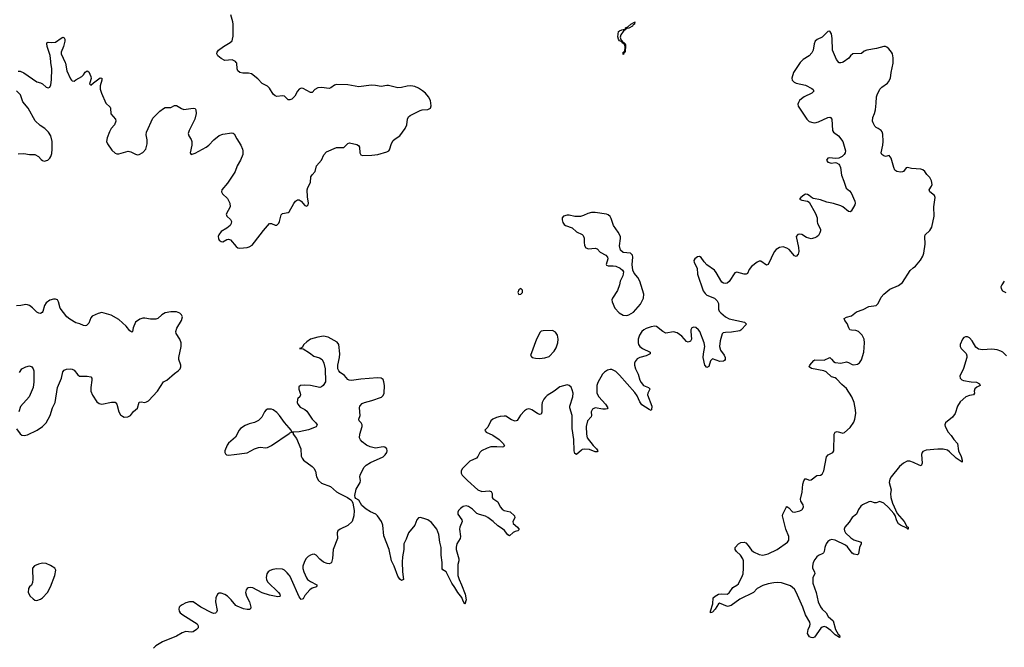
# Model space of a CAD drawing. Header units: inches. Extents: x 1694897 to 1849880, y 907231 to 1017944.
# Tile 149 of 171: x 1827106 to 1837686, y 963720 to 970458. Entities that reach past the tile are written whole.
import ezdxf

# ---------------------------------------------------------------- set-up
doc = ezdxf.new("R2010")
doc.units = ezdxf.units.IN
doc.header["$MEASUREMENT"] = 0
for name, color, linetype in [('B8926', 7, 'Continuous'), ('B8927', 7, 'Continuous'), ('B8936', 7, 'Continuous'), ('B8937', 7, 'Continuous')]:
    doc.layers.add(name, color=color, linetype=linetype)

msp = doc.modelspace()

# ---------------------------------------------------------------- linework, layer by layer
at = {"layer": 'B8926', "color": 6, "elevation": 600}
for points in [[(1827090, 969906), (1827110, 969906), (1827150, 969888), (1827290, 969790), (1827330, 969780), (1827350, 969770), (1827390, 969735), (1827410, 969727), (1827430, 969733), (1827440, 969760), (1827449, 969811), (1827452, 969930), (1827441, 970000)], [(1827594, 970000), (1827599, 969990), (1827612, 969910), (1827650, 969824), (1827661, 969810), (1827670, 969802), (1827690, 969800), (1827710, 969811), (1827772, 969850), (1827792, 969868), (1827810, 969896), (1827830, 969909), (1827850, 969899), (1827871, 969850), (1827873, 969827), (1827861, 969779), (1827855, 969770), (1827870, 969756), (1827898, 969782), (1827970, 969833), (1827990, 969830), (1827989, 969810), (1827970, 969750), (1827972, 969712), (1827983, 969670), (1828030, 969561), (1828079, 969519), (1828083, 969510), (1828086, 969446), (1828135, 969390), (1828139, 969370), (1828126, 969330), (1828089, 969290), (1828070, 969253), (1828045, 969190), (1828040, 969150), (1828050, 969125), (1828097, 969057), (1828130, 969026), (1828150, 969018), (1828170, 969017), (1828270, 969047), (1828301, 969041), (1828350, 969013), (1828370, 969007), (1828390, 969010), (1828430, 969034), (1828460, 969070), (1828475, 969125), (1828477, 969170), (1828463, 969223), (1828467, 969250), (1828538, 969402), (1828610, 969477), (1828650, 969506), (1828670, 969514), (1828730, 969517), (1828770, 969536), (1828790, 969536), (1828844, 969504), (1828870, 969495), (1828970, 969510), (1828990, 969505), (1829000, 969490), (1829001, 969450), (1828987, 969390), (1828925, 969270), (1828916, 969236), (1828923, 969210), (1828950, 969171), (1828957, 969150), (1828956, 969110), (1828938, 969030), (1828940, 969020), (1828950, 969011), (1828990, 969026), (1829111, 969089), (1829138, 969110), (1829190, 969169), (1829250, 969214), (1829290, 969228), (1829384, 969244), (1829401, 969241), (1829412, 969232), (1829439, 969179), (1829481, 969110), (1829499, 969070), (1829505, 969050), (1829503, 969010), (1829478, 968950), (1829441, 968890), (1829422, 968830), (1829411, 968810), (1829338, 968702), (1829278, 968630), (1829274, 968610), (1829284, 968590), (1829339, 968539), (1829365, 968490), (1829366, 968450), (1829325, 968370), (1829330, 968350), (1829372, 968312), (1829382, 968290), (1829379, 968270), (1829366, 968250), (1829330, 968219), (1829270, 968183), (1829246, 968150), (1829239, 968130), (1829241, 968110), (1829250, 968093), (1829270, 968076), (1829290, 968073), (1829330, 968097), (1829350, 968102), (1829370, 968094), (1829430, 968023), (1829450, 968010), (1829470, 968006), (1829550, 968013), (1829570, 968018), (1829602, 968038), (1829630, 968069), (1829724, 968196), (1829790, 968270), (1829810, 968270), (1829850, 968251), (1829870, 968254), (1829890, 968275), (1829897, 968290), (1829915, 968365), (1829930, 968378), (1829990, 968388), (1830000, 968395)], [(1830000, 969597), (1829990, 969598), (1829950, 969637), (1829930, 969640), (1829870, 969632), (1829850, 969640), (1829830, 969660), (1829790, 969724), (1829770, 969744), (1829712, 969772), (1829665, 969825), (1829596, 969876), (1829565, 969885), (1829504, 969884), (1829470, 969892), (1829450, 969910), (1829443, 969930), (1829439, 969990), (1829432, 970000)], [(1827090, 969018), (1827150, 969021), (1827210, 969010), (1827270, 969010), (1827308, 968990), (1827336, 968956), (1827350, 968946), (1827370, 968941), (1827409, 968950), (1827430, 968970), (1827440, 968990), (1827450, 969021), (1827456, 969070), (1827455, 969150), (1827439, 969210), (1827416, 969250), (1827398, 969270), (1827376, 969290), (1827324, 969324), (1827271, 969371), (1827197, 969510), (1827138, 969578), (1827113, 969650), (1827070, 969695)], [(1827070, 966067), (1827110, 966012), (1827130, 965999), (1827154, 965994), (1827190, 966000), (1827294, 966050), (1827352, 966090), (1827389, 966130), (1827432, 966208), (1827458, 966290), (1827486, 966350), (1827511, 966509), (1827554, 966610), (1827570, 966679), (1827583, 966697), (1827610, 966706), (1827650, 966709), (1827670, 966706), (1827690, 966694), (1827730, 966646), (1827750, 966632), (1827830, 966633), (1827870, 966624), (1827880, 966610), (1827882, 966590), (1827869, 966510), (1827871, 966470), (1827888, 966428), (1827936, 966356), (1827958, 966338), (1827990, 966332), (1828092, 966352), (1828132, 966352), (1828151, 966331), (1828172, 966250), (1828190, 966215), (1828210, 966200), (1828230, 966192), (1828266, 966194), (1828297, 966210), (1828330, 966251), (1828373, 966287), (1828389, 966351), (1828410, 966354), (1828450, 966350), (1828470, 966354), (1828490, 966368), (1828587, 966470), (1828651, 966569), (1828687, 966590), (1828770, 966661), (1828810, 966687), (1828830, 966710), (1828838, 966730), (1828837, 966750), (1828815, 966810), (1828814, 966830), (1828841, 966950), (1828839, 966990), (1828826, 967030), (1828787, 967090), (1828783, 967110), (1828795, 967145), (1828843, 967230), (1828855, 967270), (1828846, 967290), (1828826, 967306), (1828790, 967321), (1828730, 967323), (1828670, 967310), (1828633, 967290), (1828591, 967249), (1828570, 967242), (1828510, 967244), (1828450, 967255), (1828430, 967254), (1828397, 967243), (1828349, 967210), (1828324, 967150), (1828317, 967110), (1828310, 967104), (1828290, 967117), (1828250, 967169), (1828170, 967239), (1828090, 967286), (1827990, 967314), (1827950, 967305), (1827884, 967276), (1827870, 967258), (1827850, 967201), (1827824, 967176), (1827810, 967171), (1827790, 967175), (1827753, 967193), (1827710, 967205), (1827644, 967244), (1827611, 967270), (1827542, 967362), (1827522, 967430), (1827511, 967450), (1827490, 967458), (1827470, 967458), (1827430, 967446), (1827390, 967419), (1827372, 967390), (1827355, 967325), (1827346, 967314), (1827330, 967305), (1827310, 967306), (1827290, 967317), (1827244, 967364), (1827210, 967389), (1827190, 967398), (1827170, 967400), (1827119, 967390), (1827070, 967388)], [(1827102, 966670), (1827130, 966710), (1827170, 966730), (1827210, 966742), (1827235, 966730), (1827250, 966711), (1827256, 966690), (1827258, 966570), (1827249, 966510), (1827206, 966410), (1827114, 966306), (1827095, 966250)], [(1830000, 966076), (1829950, 966134), (1829898, 966210), (1829870, 966240), (1829830, 966268), (1829810, 966276), (1829770, 966278), (1829750, 966266), (1829737, 966250), (1829709, 966190), (1829670, 966155), (1829630, 966132), (1829570, 966118), (1829530, 966103), (1829479, 966070), (1829463, 966050), (1829423, 965977), (1829350, 965911), (1829334, 965890), (1829311, 965830), (1829309, 965810), (1829317, 965797), (1829328, 965788), (1829350, 965783), (1829410, 965790), (1829550, 965809), (1829630, 965852), (1829670, 965867), (1829690, 965870), (1829750, 965862), (1829770, 965865), (1829813, 965887), (1830000, 966015)], [(1830000, 964495), (1829980, 964520), (1829950, 964548), (1829930, 964558), (1829870, 964564), (1829825, 964555), (1829796, 964544), (1829775, 964530), (1829761, 964510), (1829755, 964470), (1829758, 964450), (1829770, 964423), (1829886, 964310), (1829900, 964290), (1829904, 964270), (1829896, 964264), (1829878, 964262), (1829790, 964279), (1829710, 964305), (1829610, 964357), (1829590, 964362), (1829562, 964358), (1829549, 964351), (1829541, 964339), (1829533, 964310), (1829542, 964270), (1829574, 964210), (1829590, 964150), (1829587, 964133), (1829575, 964125), (1829550, 964125), (1829510, 964135), (1829441, 964161), (1829429, 964169), (1829379, 964230), (1829339, 964270), (1829310, 964287), (1829270, 964302), (1829250, 964303), (1829230, 964291), (1829212, 964250), (1829211, 964210), (1829226, 964114), (1829222, 964098), (1829210, 964085), (1829190, 964083), (1829170, 964090), (1829052, 964152), (1828970, 964208), (1828930, 964210), (1828890, 964197), (1828850, 964177), (1828830, 964162), (1828820, 964150), (1828814, 964130), (1828818, 964110), (1828830, 964090), (1828857, 964070), (1829012, 963972), (1829024, 963950), (1829022, 963930), (1829006, 963910), (1828970, 963888), (1828950, 963883), (1828890, 963889), (1828850, 963876), (1828790, 963841), (1828641, 963779), (1828570, 963735), (1828543, 963710)]]:
    msp.add_lwpolyline(points, dxfattribs=at)
msp.add_lwpolyline([(1827350, 964623), (1827307, 964613), (1827266, 964594), (1827245, 964570), (1827242, 964550), (1827247, 964453), (1827243, 964417), (1827233, 964387), (1827210, 964369), (1827199, 964350), (1827197, 964310), (1827219, 964270), (1827250, 964240), (1827270, 964228), (1827290, 964223), (1827330, 964237), (1827350, 964250), (1827403, 964310), (1827438, 964370), (1827485, 964490), (1827493, 964550), (1827482, 964570), (1827438, 964598), (1827390, 964619)], close=True, dxfattribs=at)
at = {"layer": 'B8927', "color": 6, "elevation": 600}
for points in [[(1829432, 970000), (1829425, 970010), (1829390, 970026), (1829310, 970022), (1829270, 970041), (1829234, 970070), (1829225, 970090), (1829228, 970110), (1829243, 970130), (1829294, 970170), (1829367, 970213), (1829388, 970232), (1829394, 970250), (1829398, 970282), (1829401, 970410), (1829397, 970437), (1829376, 970510)], [(1827441, 970000), (1827439, 970010), (1827434, 970074), (1827400, 970170), (1827397, 970203), (1827399, 970210), (1827410, 970218), (1827450, 970212), (1827490, 970218), (1827550, 970261), (1827570, 970270), (1827583, 970263), (1827589, 970249), (1827589, 970229), (1827576, 970170), (1827550, 970110), (1827551, 970090), (1827594, 970000)]]:
    msp.add_lwpolyline(points, dxfattribs=at)
at = {"layer": 'B8936', "color": 6, "elevation": 600}
for points in [[(1835493, 970000), (1835422, 969890), (1835404, 969830), (1835408, 969808), (1835426, 969786), (1835450, 969777), (1835550, 969754), (1835619, 969719), (1835632, 969710), (1835637, 969697), (1835639, 969690), (1835617, 969670), (1835536, 969630), (1835507, 969610), (1835486, 969590), (1835473, 969570), (1835467, 969550), (1835470, 969530), (1835563, 969390), (1835590, 969367), (1835630, 969354), (1835650, 969352), (1835690, 969361), (1835790, 969408), (1835810, 969413), (1835817, 969410), (1835831, 969391), (1835840, 969270), (1835852, 969252), (1835905, 969210), (1835950, 969150), (1835979, 969050), (1835976, 969030), (1835965, 969010), (1835943, 968990), (1835907, 968973), (1835870, 968967), (1835810, 968974), (1835790, 968971), (1835775, 968950), (1835790, 968928), (1835830, 968919), (1835870, 968924), (1835881, 968921), (1835907, 968907), (1835915, 968895), (1835924, 968870), (1835935, 968790), (1835963, 968723), (1835978, 968670), (1835988, 968648), (1836022, 968622), (1836040, 968600), (1836079, 968510), (1836084, 968490), (1836081, 968470), (1836039, 968401), (1836030, 968394), (1836010, 968399), (1835952, 968450), (1835930, 968460), (1835850, 968484), (1835778, 968498), (1835710, 968524), (1835637, 968537), (1835623, 968543), (1835590, 968571), (1835570, 968582), (1835550, 968584), (1835530, 968575), (1835499, 968550), (1835486, 968530), (1835510, 968519), (1835570, 968510), (1835590, 968501), (1835658, 968378), (1835676, 968330), (1835675, 968290), (1835679, 968270), (1835709, 968210), (1835710, 968190), (1835704, 968170), (1835690, 968143), (1835672, 968128), (1835650, 968117), (1835610, 968107), (1835561, 968121), (1835510, 968152), (1835490, 968157), (1835467, 968153), (1835450, 968130), (1835474, 968014), (1835477, 967970), (1835470, 967942), (1835450, 967917), (1835430, 967924), (1835374, 967990), (1835350, 968007), (1835310, 968018), (1835270, 968014), (1835233, 967990), (1835213, 967967), (1835150, 967830), (1835130, 967823), (1835070, 967865), (1835050, 967865), (1835030, 967856), (1834969, 967810), (1834943, 967777), (1834925, 967735), (1834913, 967727), (1834890, 967727), (1834811, 967749), (1834790, 967741), (1834731, 967649), (1834708, 967630), (1834690, 967625), (1834670, 967628), (1834650, 967642), (1834590, 967743), (1834570, 967768), (1834488, 967828), (1834459, 967859), (1834430, 967905), (1834410, 967917), (1834390, 967913), (1834360, 967890), (1834350, 967872), (1834354, 967850), (1834385, 967790), (1834390, 967727), (1834450, 967546), (1834470, 967518), (1834490, 967501), (1834570, 967467), (1834601, 967441), (1834613, 967410), (1834616, 967350), (1834623, 967330), (1834639, 967310), (1834690, 967268), (1834730, 967245), (1834894, 967210), (1834914, 967190), (1834856, 967124), (1834843, 967117), (1834756, 967104), (1834690, 967101), (1834665, 967095), (1834655, 967085), (1834631, 967010), (1834624, 966950), (1834635, 966910), (1834675, 966855), (1834686, 966830), (1834686, 966810), (1834680, 966800), (1834667, 966793), (1834630, 966790), (1834550, 966818), (1834530, 966797), (1834510, 966735), (1834490, 966723), (1834469, 966750), (1834451, 966830), (1834452, 966870), (1834467, 966950), (1834460, 966990), (1834414, 967110), (1834398, 967130), (1834370, 967152), (1834350, 967157), (1834327, 967150), (1834318, 967130), (1834317, 967110), (1834323, 967030), (1834313, 967007), (1834290, 966996), (1834270, 967003), (1834219, 967059), (1834170, 967095), (1834130, 967108), (1834050, 967094), (1834015, 967110), (1833950, 967163), (1833930, 967167), (1833890, 967162), (1833836, 967144), (1833811, 967129), (1833790, 967110), (1833765, 967070), (1833752, 967030), (1833750, 966990), (1833756, 966970), (1833769, 966950), (1833797, 966930), (1833881, 966890), (1833881, 966870), (1833838, 966850), (1833768, 966832), (1833742, 966818), (1833718, 966790), (1833712, 966770), (1833712, 966750), (1833721, 966710), (1833752, 966652), (1833768, 966590), (1833782, 966562), (1833810, 966530), (1833864, 966510), (1833875, 966495), (1833876, 966490), (1833855, 966450), (1833852, 966430), (1833900, 966310), (1833896, 966270), (1833890, 966262), (1833870, 966272), (1833790, 966325), (1833770, 966357), (1833741, 966421), (1833717, 966457), (1833550, 966641), (1833510, 966680), (1833470, 966702), (1833450, 966704), (1833423, 966697), (1833390, 966675), (1833369, 966651), (1833317, 966563), (1833309, 966530), (1833306, 966450), (1833329, 966410), (1833400, 966330), (1833424, 966290), (1833418, 966282), (1833402, 966278), (1833370, 966278), (1833290, 966291), (1833262, 966278), (1833245, 966250), (1833250, 966210), (1833245, 966195), (1833207, 966150), (1833193, 966090), (1833195, 966010), (1833205, 965970), (1833267, 965887), (1833305, 965850), (1833317, 965830), (1833310, 965819), (1833290, 965820), (1833230, 965843), (1833170, 965846), (1833150, 965844), (1833142, 965838), (1833090, 965789), (1833070, 965802), (1833063, 965830), (1833059, 965950), (1833044, 966070), (1833042, 966210), (1833016, 966290), (1833018, 966310), (1833050, 966410), (1833052, 966450), (1833044, 966484), (1833030, 966513), (1833010, 966531), (1832990, 966537), (1832910, 966516), (1832848, 966470), (1832775, 966425), (1832755, 966405), (1832737, 966383), (1832720, 966350), (1832715, 966325), (1832717, 966243), (1832710, 966222), (1832690, 966221), (1832670, 966230), (1832610, 966270), (1832590, 966278), (1832570, 966279), (1832550, 966273), (1832530, 966258), (1832488, 966212), (1832450, 966157), (1832431, 966149), (1832390, 966161), (1832330, 966200), (1832310, 966203), (1832270, 966199), (1832230, 966186), (1832191, 966170), (1832169, 966150), (1832135, 966085), (1832104, 966050), (1832106, 966046), (1832118, 966030), (1832190, 965998), (1832257, 965950), (1832302, 965910), (1832315, 965885), (1832306, 965874), (1832291, 965869), (1832234, 965874), (1832170, 965871), (1832130, 965858), (1832067, 965830), (1832049, 965811), (1832030, 965770), (1832014, 965750), (1831943, 965717), (1831862, 965638), (1831848, 965612), (1831850, 965590), (1831862, 965570), (1831919, 965510), (1832030, 965412), (1832070, 965393), (1832150, 965399), (1832172, 965392), (1832182, 965370), (1832183, 965330), (1832190, 965317), (1832242, 965282), (1832270, 965230), (1832290, 965205), (1832310, 965189), (1832375, 965175), (1832421, 965130), (1832427, 965110), (1832405, 965070), (1832408, 965050), (1832455, 965010), (1832474, 964986), (1832460, 964970), (1832430, 964963), (1832408, 964952), (1832370, 964916), (1832350, 964927), (1832314, 964974), (1832293, 964993), (1832243, 965023), (1832193, 965070), (1832135, 965115), (1832110, 965129), (1832045, 965145), (1832017, 965157), (1831970, 965204), (1831930, 965232), (1831902, 965238), (1831870, 965231), (1831841, 965210), (1831822, 965190), (1831814, 965170), (1831815, 965150), (1831855, 965090), (1831859, 965070), (1831834, 965010), (1831830, 964990), (1831841, 964910), (1831837, 964890), (1831803, 964830), (1831794, 964794), (1831794, 964770), (1831826, 964670), (1831826, 964650), (1831812, 964608), (1831815, 964490), (1831827, 964447), (1831854, 964390), (1831893, 964290), (1831902, 964230), (1831890, 964184), (1831870, 964214), (1831855, 964255), (1831813, 964310), (1831783, 964363), (1831749, 964410), (1831697, 964517), (1831688, 964530), (1831652, 964552), (1831644, 964564), (1831644, 964630), (1831633, 964710), (1831635, 964790), (1831620, 964850), (1831611, 964930), (1831589, 964990), (1831530, 965061), (1831490, 965089), (1831450, 965104), (1831410, 965114), (1831390, 965110), (1831372, 965088), (1831351, 965030), (1831283, 964950), (1831259, 964881), (1831234, 964830), (1831234, 964770), (1831218, 964690), (1831215, 964635), (1831220, 964530), (1831230, 964450), (1831210, 964438), (1831190, 964451), (1831170, 964485), (1831131, 964590), (1831101, 964650), (1831075, 964770), (1831017, 964917), (1831006, 965030), (1830993, 965070), (1830950, 965133), (1830933, 965150), (1830875, 965175), (1830830, 965202), (1830783, 965243), (1830750, 965299), (1830717, 965317), (1830709, 965329), (1830706, 965350), (1830723, 965417), (1830763, 965490), (1830766, 965510), (1830761, 965550), (1830765, 965570), (1830805, 965650), (1830830, 965674), (1830877, 965704), (1831010, 965765), (1831034, 965786), (1831050, 965810), (1831053, 965830), (1831050, 965850), (1831030, 965868), (1831010, 965874), (1830930, 965860), (1830873, 965873), (1830832, 965892), (1830786, 965926), (1830767, 965947), (1830758, 965970), (1830760, 966010), (1830785, 966090), (1830785, 966110), (1830775, 966130), (1830755, 966150), (1830750, 966170), (1830764, 966210), (1830756, 966290), (1830762, 966310), (1830784, 966336), (1830810, 966350), (1830890, 966370), (1830993, 966407), (1831010, 966422), (1831021, 966450), (1831024, 966530), (1831020, 966570), (1831010, 966595), (1830990, 966610), (1830950, 966614), (1830770, 966599), (1830670, 966584), (1830647, 966587), (1830630, 966596), (1830597, 966637), (1830550, 966670), (1830534, 966690), (1830526, 966710), (1830524, 966750), (1830542, 966830), (1830545, 966870), (1830535, 966970), (1830516, 966996), (1830422, 967050), (1830370, 967059), (1830310, 967051), (1830230, 967030), (1830190, 967001), (1830158, 966970), (1830141, 966939), (1830129, 966931), (1830114, 966930), (1830150, 966924), (1830221, 966881), (1830267, 966847), (1830329, 966829), (1830355, 966810), (1830375, 966770), (1830388, 966710), (1830391, 966570), (1830368, 966530), (1830350, 966517), (1830330, 966510), (1830230, 966531), (1830167, 966533), (1830124, 966530), (1830105, 966515), (1830104, 966490), (1830121, 966450), (1830124, 966430), (1830116, 966410), (1830094, 966390), (1830090, 966379), (1830086, 966350), (1830093, 966330), (1830120, 966300), (1830170, 966273), (1830190, 966257), (1830250, 966170), (1830288, 966130), (1830301, 966110), (1830291, 966089), (1830210, 966054), (1830110, 966035), (1830034, 966030), (1830044, 966024), (1830046, 966010), (1830081, 965961), (1830126, 965850), (1830132, 965772), (1830140, 965750), (1830154, 965730), (1830250, 965660), (1830265, 965645), (1830284, 965610), (1830296, 965550), (1830316, 965510), (1830350, 965484), (1830447, 965447), (1830510, 965390), (1830543, 965370), (1830629, 965329), (1830665, 965305), (1830674, 965294), (1830686, 965266), (1830698, 965190), (1830696, 965130), (1830680, 965070), (1830632, 965028), (1830550, 964990), (1830526, 964970), (1830521, 964959), (1830517, 964950), (1830522, 964890), (1830475, 964770), (1830466, 964674), (1830456, 964630), (1830450, 964622), (1830430, 964618), (1830410, 964619), (1830370, 964633), (1830330, 964665), (1830291, 964710), (1830270, 964719), (1830250, 964718), (1830230, 964710), (1830205, 964695), (1830182, 964670), (1830162, 964630), (1830149, 964590), (1830148, 964568), (1830158, 964530), (1830186, 964466), (1830198, 964450), (1830230, 964426), (1830299, 964390), (1830299, 964381), (1830296, 964370), (1830250, 964356), (1830222, 964338), (1830170, 964276), (1830150, 964240), (1830130, 964233), (1830110, 964261), (1830028, 964450), (1830007, 964487), (1830000, 964495)], [(1837710, 966851), (1837670, 966889), (1837650, 966901), (1837610, 966915), (1837550, 966921), (1837450, 966913), (1837410, 966920), (1837381, 966941), (1837340, 967010), (1837310, 967042), (1837290, 967053), (1837270, 967054), (1837250, 967046), (1837236, 967030), (1837213, 966970), (1837210, 966950), (1837223, 966930), (1837275, 966875), (1837284, 966850), (1837283, 966830), (1837248, 966712), (1837209, 966630), (1837210, 966610), (1837231, 966591), (1837246, 966586), (1837330, 966570), (1837387, 966567), (1837418, 966550), (1837427, 966530), (1837390, 966514), (1837370, 966495), (1837362, 966470), (1837364, 966450), (1837355, 966430), (1837310, 966425), (1837274, 966410), (1837210, 966354), (1837181, 966310), (1837157, 966230), (1837129, 966190), (1837055, 966130), (1837047, 966110), (1837052, 966090), (1837081, 966030), (1837113, 965993), (1837142, 965950), (1837182, 965910), (1837192, 965830), (1837221, 965770), (1837232, 965728), (1837232, 965708), (1837169, 965750), (1837098, 965818), (1837075, 965835), (1837030, 965847), (1836972, 965848), (1836845, 965835), (1836810, 965821), (1836802, 965810), (1836797, 965790), (1836802, 965698), (1836792, 965668), (1836770, 965674), (1836710, 965706), (1836670, 965718), (1836643, 965717), (1836603, 965697), (1836560, 965660), (1836469, 965551), (1836456, 965524), (1836450, 965490), (1836470, 965410), (1836464, 965370), (1836465, 965330), (1836486, 965266), (1836536, 965156), (1836608, 965070), (1836639, 965019), (1836651, 965010), (1836653, 964990), (1836649, 964989), (1836640, 965000), (1836570, 965030), (1836550, 965045), (1836530, 965078), (1836514, 965134), (1836498, 965158), (1836443, 965223), (1836390, 965266), (1836350, 965286), (1836310, 965271), (1836290, 965270), (1836250, 965286), (1836230, 965283), (1836163, 965250), (1836144, 965236), (1836119, 965201), (1836096, 965150), (1836050, 965113), (1836017, 965063), (1835971, 965010), (1835965, 964990), (1835968, 964970), (1835980, 964950), (1836035, 964895), (1836070, 964873), (1836146, 964850), (1836148, 964830), (1836130, 964790), (1836118, 964722), (1836107, 964713), (1836070, 964721), (1836050, 964732), (1836000, 964800), (1835978, 964818), (1835870, 964871), (1835830, 964876), (1835810, 964870), (1835790, 964855), (1835772, 964830), (1835756, 964790), (1835751, 964749), (1835744, 964736), (1835734, 964726), (1835690, 964706), (1835671, 964690), (1835650, 964664), (1835633, 964630), (1835623, 964590), (1835624, 964570), (1835646, 964530), (1835649, 964510), (1835629, 964470), (1835627, 964410), (1835663, 964310), (1835687, 964210), (1835710, 964154), (1835727, 964130), (1835771, 964091), (1835792, 964050), (1835845, 964005), (1835873, 963910), (1835901, 963861), (1835914, 963850), (1835920, 963830), (1835914, 963826), (1835870, 963855), (1835821, 963901), (1835770, 963935), (1835750, 963942), (1835730, 963937), (1835716, 963924), (1835645, 963830), (1835630, 963823), (1835610, 963824), (1835593, 963833), (1835580, 963850), (1835571, 963870), (1835577, 963910), (1835597, 963950), (1835600, 963970), (1835596, 963990), (1835550, 964070), (1835522, 964150), (1835450, 964313), (1835430, 964345), (1835390, 964379), (1835290, 964411), (1835250, 964415), (1835210, 964413), (1835150, 964402), (1835090, 964383), (1835029, 964351), (1834990, 964307), (1834844, 964236), (1834750, 964169), (1834710, 964159), (1834626, 964194), (1834613, 964187), (1834580, 964130), (1834550, 964097), (1834530, 964090), (1834528, 964108), (1834553, 964187), (1834557, 964250), (1834579, 964270), (1834614, 964290), (1834650, 964296), (1834708, 964292), (1834730, 964304), (1834770, 964363), (1834813, 964387), (1834830, 964403), (1834871, 964490), (1834878, 964510), (1834883, 964570), (1834882, 964650), (1834876, 964670), (1834852, 964710), (1834807, 964750), (1834793, 964770), (1834792, 964790), (1834830, 964830), (1834856, 964844), (1834890, 964848), (1834910, 964841), (1834935, 964815), (1834970, 964764), (1834990, 964745), (1835050, 964718), (1835090, 964711), (1835150, 964724), (1835246, 964770), (1835357, 964850), (1835369, 964871), (1835369, 964910), (1835339, 964990), (1835304, 965130), (1835306, 965150), (1835340, 965220), (1835350, 965232), (1835370, 965218), (1835410, 965174), (1835430, 965170), (1835490, 965187), (1835510, 965195), (1835517, 965203), (1835528, 965230), (1835524, 965250), (1835498, 965290), (1835495, 965310), (1835514, 965386), (1835522, 965470), (1835531, 965509), (1835550, 965531), (1835590, 965515), (1835610, 965517), (1835670, 965566), (1835710, 965570), (1835730, 965578), (1835745, 965615), (1835775, 965765), (1835793, 965787), (1835842, 965810), (1835855, 965830), (1835859, 966010), (1835868, 966030), (1835890, 966036), (1835950, 966021), (1835970, 966028), (1836030, 966080), (1836070, 966138), (1836080, 966170), (1836091, 966231), (1836088, 966268), (1836072, 966348), (1836047, 966410), (1835990, 966499), (1835941, 966541), (1835883, 966603), (1835870, 966613), (1835830, 966624), (1835770, 966677), (1835745, 966690), (1835614, 966714), (1835589, 966730), (1835595, 966750), (1835640, 966800), (1835650, 966807), (1835750, 966802), (1835810, 966831), (1835830, 966814), (1835850, 966788), (1835870, 966778), (1835930, 966770), (1835990, 966784), (1836010, 966778), (1836050, 966756), (1836070, 966753), (1836110, 966761), (1836130, 966774), (1836152, 966808), (1836176, 966890), (1836184, 966990), (1836181, 967030), (1836158, 967070), (1836118, 967110), (1836090, 967120), (1836044, 967124), (1836027, 967130), (1836014, 967150), (1835997, 967197), (1835972, 967230), (1835966, 967250), (1835990, 967266), (1836042, 967278), (1836097, 967323), (1836170, 967348), (1836230, 967380), (1836310, 967389), (1836330, 967413), (1836362, 967478), (1836390, 967512), (1836456, 967564), (1836550, 967603), (1836590, 967636), (1836675, 967765), (1836705, 967795), (1836730, 967812), (1836784, 967876), (1836810, 967918), (1836822, 967950), (1836836, 968050), (1836831, 968130), (1836837, 968150), (1836886, 968194), (1836908, 968230), (1836932, 968350), (1836927, 968450), (1836943, 968550), (1836936, 968570), (1836887, 968610), (1836880, 968630), (1836904, 968670), (1836910, 968690), (1836903, 968730), (1836885, 968765), (1836855, 968795), (1836832, 968830), (1836810, 968846), (1836790, 968853), (1836690, 968862), (1836647, 968873), (1836630, 968869), (1836601, 968830), (1836590, 968824), (1836570, 968821), (1836530, 968830), (1836510, 968844), (1836497, 968870), (1836470, 968970), (1836450, 969001), (1836410, 968989), (1836390, 968995), (1836370, 969010), (1836363, 969030), (1836382, 969110), (1836385, 969150), (1836382, 969230), (1836373, 969253), (1836361, 969270), (1836331, 969291), (1836310, 969300), (1836295, 969315), (1836276, 969350), (1836271, 969370), (1836274, 969410), (1836291, 969450), (1836300, 969490), (1836310, 969562), (1836312, 969630), (1836319, 969650), (1836350, 969713), (1836370, 969734), (1836430, 969778), (1836441, 969790), (1836463, 969830), (1836469, 969890), (1836492, 969990), (1836492, 970000)], [(1835945, 970000), (1835930, 969994), (1835910, 969996), (1835907, 970000)], [(1830000, 968395), (1830003, 968397), (1830050, 968485), (1830070, 968510), (1830090, 968526), (1830110, 968524), (1830129, 968509), (1830170, 968463), (1830190, 968458), (1830205, 968470), (1830210, 968490), (1830198, 968558), (1830194, 968630), (1830202, 968658), (1830231, 968710), (1830234, 968770), (1830247, 968793), (1830279, 968830), (1830294, 968890), (1830350, 968950), (1830374, 969006), (1830402, 969038), (1830510, 969086), (1830590, 969087), (1830630, 969130), (1830650, 969136), (1830730, 969119), (1830748, 969108), (1830758, 969090), (1830759, 969030), (1830770, 969009), (1830790, 969002), (1830890, 969003), (1830955, 969010), (1831050, 969038), (1831071, 969049), (1831079, 969061), (1831102, 969130), (1831120, 969160), (1831140, 969180), (1831190, 969213), (1831249, 969290), (1831264, 969330), (1831272, 969390), (1831285, 969415), (1831302, 969430), (1831410, 969485), (1831430, 969492), (1831490, 969494), (1831520, 969510), (1831527, 969533), (1831520, 969590), (1831499, 969630), (1831466, 969670), (1831435, 969695), (1831390, 969722), (1831350, 969740), (1831310, 969747), (1831270, 969746), (1831210, 969731), (1831170, 969728), (1831070, 969752), (1831050, 969752), (1830990, 969740), (1830930, 969753), (1830884, 969756), (1830750, 969736), (1830630, 969758), (1830510, 969764), (1830490, 969757), (1830450, 969725), (1830430, 969721), (1830350, 969730), (1830310, 969726), (1830278, 969710), (1830250, 969678), (1830230, 969675), (1830150, 969721), (1830130, 969722), (1830110, 969713), (1830090, 969691), (1830062, 969638), (1830030, 969604), (1830010, 969597), (1830000, 969597)], [(1837686, 967650), (1837658, 967610), (1837650, 967590), (1837652, 967572), (1837667, 967547), (1837702, 967530)], [(1830000, 966015), (1830010, 966022), (1830029, 966030), (1830022, 966050), (1830000, 966076)]]:
    msp.add_lwpolyline(points, dxfattribs=at)
for points in [[(1833290, 968388), (1833250, 968387), (1833210, 968379), (1833164, 968356), (1833130, 968346), (1833070, 968345), (1833010, 968361), (1832990, 968361), (1832950, 968350), (1832935, 968330), (1832934, 968310), (1832942, 968282), (1832958, 968258), (1832970, 968248), (1833044, 968224), (1833090, 968180), (1833150, 968152), (1833160, 968140), (1833170, 968111), (1833170, 968070), (1833175, 968035), (1833190, 968010), (1833219, 967999), (1833290, 968004), (1833310, 967998), (1833344, 967964), (1833405, 967930), (1833422, 967910), (1833425, 967890), (1833407, 967830), (1833410, 967824), (1833430, 967815), (1833484, 967816), (1833512, 967812), (1833558, 967790), (1833584, 967770), (1833593, 967750), (1833586, 967710), (1833558, 967650), (1833550, 967610), (1833528, 967550), (1833474, 967470), (1833469, 967450), (1833471, 967430), (1833501, 967361), (1833546, 967310), (1833590, 967286), (1833630, 967284), (1833650, 967289), (1833701, 967319), (1833777, 967403), (1833809, 967470), (1833813, 967513), (1833771, 967650), (1833748, 967690), (1833710, 967737), (1833695, 967770), (1833688, 967830), (1833694, 967910), (1833691, 967931), (1833670, 967952), (1833590, 967958), (1833563, 967983), (1833552, 968030), (1833563, 968110), (1833561, 968130), (1833537, 968177), (1833487, 968247), (1833463, 968323), (1833450, 968347), (1833430, 968364), (1833410, 968370)], [(1832490, 967573), (1832470, 967558), (1832459, 967530), (1832470, 967509), (1832490, 967510), (1832508, 967530), (1832510, 967553)], [(1832830, 967120), (1832730, 967119), (1832710, 967114), (1832698, 967102), (1832659, 967030), (1832593, 966853), (1832612, 966832), (1832650, 966823), (1832690, 966821), (1832750, 966828), (1832796, 966844), (1832850, 966899), (1832870, 966936), (1832887, 966990), (1832893, 967030), (1832886, 967070), (1832862, 967102)]]:
    msp.add_lwpolyline(points, close=True, dxfattribs=at)
at = {"layer": 'B8937', "color": 6, "elevation": 500}
for points in [[(1833581, 970221), (1833590, 970222), (1833594, 970214), (1833604, 970210), (1833599, 970201), (1833590, 970202), (1833578, 970210), (1833579, 970219), (1833550, 970230), (1833539, 970250), (1833534, 970274), (1833541, 970330), (1833550, 970339), (1833577, 970350), (1833619, 970361), (1833615, 970370), (1833639, 970381), (1833671, 970410), (1833713, 970433), (1833718, 970430), (1833713, 970427), (1833711, 970410), (1833698, 970402), (1833690, 970390), (1833650, 970367), (1833620, 970360), (1833615, 970350), (1833597, 970343), (1833592, 970330), (1833566, 970294), (1833559, 970270), (1833565, 970245), (1833581, 970230)], [(1833590, 970085), (1833590, 970111), (1833609, 970111), (1833610, 970170), (1833601, 970199), (1833610, 970201), (1833614, 970186), (1833610, 970110), (1833592, 970108), (1833597, 970097)]]:
    msp.add_lwpolyline(points, close=True, dxfattribs=at)
at = {"layer": 'B8937', "color": 6, "elevation": 600}
for points in [[(1835907, 970000), (1835881, 970030), (1835841, 970130), (1835836, 970256), (1835828, 970308), (1835810, 970336), (1835790, 970330), (1835730, 970270), (1835674, 970246), (1835652, 970228), (1835641, 970199), (1835631, 970131), (1835618, 970102), (1835590, 970069), (1835525, 970030), (1835496, 970004), (1835493, 970000)], [(1836492, 970000), (1836491, 970050), (1836484, 970090), (1836474, 970110), (1836445, 970145), (1836423, 970163), (1836410, 970169), (1836390, 970170), (1836311, 970149), (1836209, 970131), (1836181, 970119), (1836150, 970097), (1836059, 970090), (1836033, 970070), (1836014, 970046), (1835956, 970004), (1835945, 970000)]]:
    msp.add_lwpolyline(points, dxfattribs=at)

doc.saveas('drawing.dxf')
